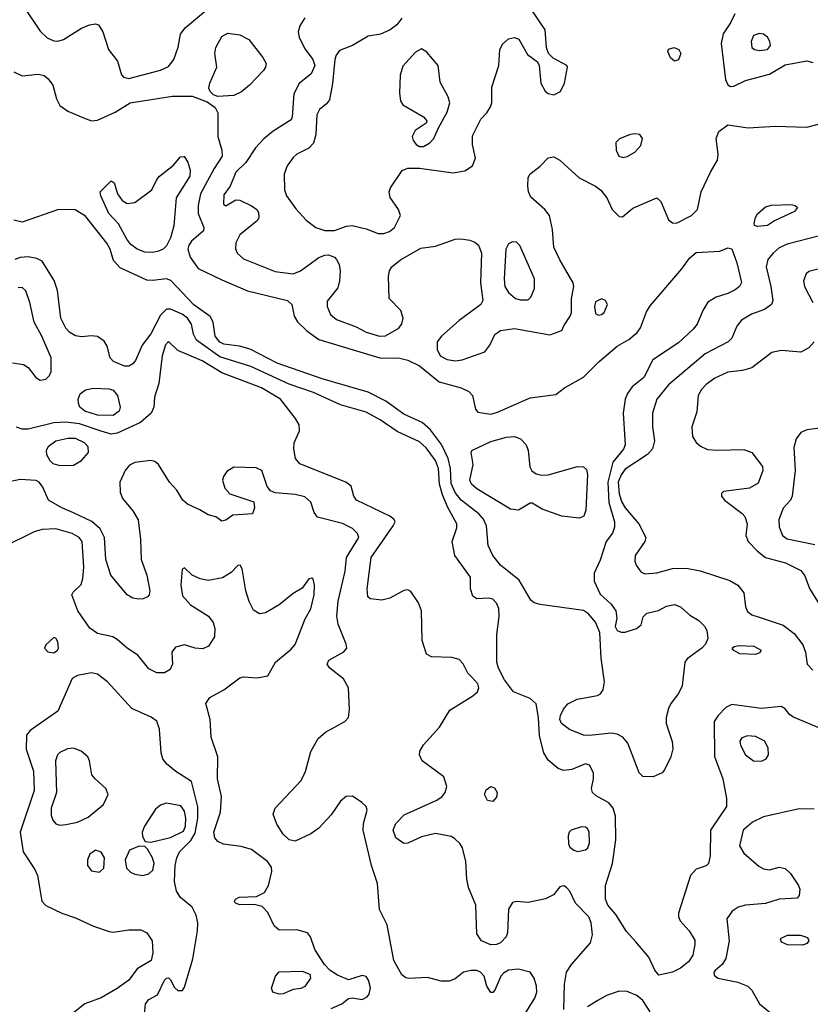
# Model space of a CAD drawing. Extents: x 1173029 to 1307123, y 522559 to 678521.
# Tile 146 of 256: x 1238252 to 1242252, y 547663 to 552646. Entities that reach past the tile are written whole.
import ezdxf

# ---------------------------------------------------------------- set-up
doc = ezdxf.new("R2010")
doc.units = 0

msp = doc.modelspace()

# ---------------------------------------------------------------- linework, layer by layer
at = {"layer": '0CON10XD'}
for points in [[(1238276.9, 552706.9), (1238355, 552587.5), (1238390.6, 552555), (1238425, 552539.2), (1238445, 552537.5), (1238474.1, 552545.9), (1238565, 552602.5), (1238605, 552620), (1238635, 552625.5), (1238650, 552620), (1238671.8, 552585), (1238700.9, 552495), (1238746.7, 552436.7), (1238766.6, 552366.6), (1238776.7, 552355), (1238805, 552348.5), (1238965, 552390.8), (1239005, 552409.5), (1239032.5, 552445), (1239053.6, 552506.4), (1239066.4, 552573.6), (1239089.4, 552605), (1239255, 552742.8)], [(1240185, 552653.8), (1240159.8, 552620.2), (1240126.2, 552595), (1240077.8, 552572.2), (1240015, 552563.5), (1239935.3, 552514.7), (1239870.4, 552489.6), (1239853.2, 552466.8), (1239846, 552444), (1239833.8, 552323.8), (1239819.8, 552240.2), (1239805, 552220), (1239768.7, 552191.3), (1239755.3, 552164.7), (1239751.1, 552065), (1239739.3, 552020.7), (1239714.4, 551995.6), (1239655, 551965.8), (1239635, 551948), (1239605, 551906.2), (1239590, 551865), (1239591.8, 551785), (1239602.1, 551755), (1239649.1, 551689.1), (1239701.7, 551631.7), (1239750, 551595), (1239795, 551579.1), (1239845, 551579.4), (1239905, 551601.3), (1239934.6, 551604.6), (1240005, 551587.5), (1240065, 551564.5), (1240095, 551564.5), (1240123.8, 551575), (1240147.5, 551595), (1240178.6, 551655), (1240167.8, 551685), (1240126.5, 551746.5), (1240121.5, 551775), (1240127.7, 551795), (1240186.6, 551883.4), (1240216, 551894), (1240275, 551895.3), (1240445, 551871.1), (1240505, 551881.4), (1240543.2, 551906.8), (1240557.5, 551945), (1240542.2, 552015), (1240542.2, 552057.8), (1240585, 552143.3), (1240615.6, 552174.4), (1240634.4, 552205.6), (1240640, 552225), (1240640, 552305), (1240675.4, 552415), (1240680.9, 552495), (1240696.4, 552523.7), (1240725, 552548.5), (1240755, 552556.7), (1240777.8, 552547.8), (1240820.6, 552470.6), (1240872.5, 552432.5), (1240880, 552415), (1240887.9, 552325), (1240911.1, 552285), (1240925, 552273.3), (1240955, 552265.8), (1240988.1, 552281.9), (1241009.2, 552325), (1241023.8, 552405), (1241020, 552415), (1240950.9, 552450.9), (1240928, 552475), (1240917.5, 552505), (1240910, 552595), (1240885, 552632), (1240816.9, 552735)], [(1241870.9, 552675), (1241849, 552631), (1241811.4, 552575), (1241800.8, 552525), (1241822.7, 552342.7), (1241835, 552315.8), (1241848.3, 552308.3), (1241865, 552309.4), (1241925, 552339.1), (1242045, 552369.6), (1242125, 552417.1), (1242235, 552438), (1242265, 552430)], [(1239695, 552656.2), (1239668.6, 552615), (1239660.6, 552585), (1239666.2, 552556.2), (1239696.2, 552496.2), (1239735.3, 552445), (1239744.7, 552415), (1239727.5, 552372.5), (1239666.6, 552323.4), (1239639.8, 552270.2), (1239631.1, 552155), (1239625, 552140), (1239535, 552081.5), (1239487.7, 552042.3), (1239445, 551998.1), (1239396.1, 551923.9), (1239345.4, 551875), (1239316.5, 551803.5), (1239285, 551760), (1239283, 551713), (1239295, 551703.3), (1239345, 551733.8), (1239365, 551732), (1239425, 551704.2), (1239452, 551685), (1239459.7, 551669.7), (1239462, 551645), (1239455, 551630), (1239365, 551558), (1239345, 551516.7), (1239344.4, 551485.6), (1239351.9, 551465), (1239383.8, 551435), (1239545, 551372.3), (1239635, 551359.6), (1239672.5, 551375), (1239765, 551442.5), (1239795, 551454.5), (1239815, 551455.5), (1239844, 551444), (1239855, 551432.9), (1239867.7, 551407.7), (1239873.3, 551375), (1239870.7, 551325), (1239860.8, 551289.2), (1239807.8, 551222.2), (1239807.3, 551195), (1239824.1, 551154.1), (1239855, 551129.5), (1239955, 551091.5), (1240004.6, 551064.6), (1240072.5, 551045), (1240103.6, 551046.4), (1240170.8, 551085), (1240185, 551106.7), (1240191.4, 551135), (1240180, 551175), (1240121.2, 551235), (1240117.7, 551347.7), (1240122.9, 551375), (1240135.6, 551395), (1240179.1, 551430.9), (1240280.9, 551489.1), (1240355, 551500), (1240455, 551534.6), (1240485, 551537.5), (1240529.7, 551529.7), (1240555, 551520.5), (1240573.1, 551505), (1240588.2, 551465), (1240583.8, 551315), (1240595.6, 551225), (1240585.8, 551205), (1240565, 551188.9)], [(1239255, 552256.7), (1239232.5, 552265), (1239215, 552282.5), (1239209.3, 552299.3), (1239214, 552325), (1239248.6, 552405), (1239240, 552475), (1239244, 552505), (1239275, 552561.2), (1239305, 552578), (1239365, 552568.9), (1239412, 552545), (1239482.9, 552455), (1239498.6, 552425), (1239495.7, 552405), (1239485, 552389.2), (1239415, 552314.4), (1239375, 552281.5), (1239335, 552263.1), (1239255, 552256.7)], [(1241995, 552490), (1242035, 552494.6), (1242050.6, 552515), (1242048.1, 552535), (1242035, 552558), (1242015, 552572), (1241995, 552576.2), (1241965, 552566.7), (1241952.9, 552535), (1241956, 552505), (1241970, 552495), (1241995, 552490)], [(1240295, 552004.1), (1240327.8, 552022.2), (1240347.8, 552045), (1240370.5, 552099.5), (1240415, 552178), (1240427.9, 552225), (1240420.5, 552255), (1240379.3, 552329.3), (1240369.4, 552415), (1240311.2, 552481.2), (1240285, 552498.9), (1240255, 552482.2), (1240189.8, 552410.2), (1240177.8, 552365), (1240173.1, 552275), (1240178.9, 552235), (1240191.1, 552215), (1240295.8, 552155), (1240312, 552135), (1240308.1, 552121.9), (1240252.7, 552085), (1240237.7, 552055), (1240242.3, 552035), (1240257.5, 552015), (1240275, 552004.7), (1240295, 552004.1)], [(1241565, 552436.7), (1241545, 552453.3), (1241531.2, 552485), (1241535, 552496.7), (1241564.1, 552505.9), (1241586.7, 552495), (1241596.2, 552475), (1241585, 552443.3), (1241565, 552436.7)], [(1238222.5, 552382.5), (1238265, 552361.2), (1238345, 552370), (1238375, 552363.5), (1238396.4, 552346.4), (1238419.2, 552315), (1238437.7, 552245), (1238455, 552211.9), (1238495, 552182.5), (1238575, 552148.6), (1238615, 552133.8), (1238645, 552138), (1238735, 552177.8), (1238811.2, 552225), (1239025, 552259.6), (1239125, 552258.6), (1239200, 552230), (1239241.7, 552201.7), (1239254.5, 552174.5), (1239255.3, 552055.3), (1239275.5, 551985), (1239276.9, 551955), (1239236.4, 551893.6), (1239167.1, 551765), (1239155.8, 551705), (1239155.3, 551665.3), (1239183.1, 551595), (1239181.7, 551578.3), (1239121.1, 551525), (1239107.5, 551505), (1239103.3, 551485), (1239115, 551444.3), (1239155, 551387.5), (1239275, 551329.1), (1239405, 551274.6), (1239607.5, 551225), (1239628.1, 551205), (1239640, 551145), (1239657.1, 551117.1), (1239705, 551070.8), (1239765, 551026.9), (1240074.3, 550934.3), (1240175, 550932.4), (1240215, 550922.4), (1240275, 550894.7), (1240373.9, 550813.9), (1240485, 550783.8), (1240524.6, 550764.6), (1240543.6, 550743.6), (1240558.1, 550675), (1240569.7, 550659.7), (1240635, 550650.4), (1240670.1, 550659.9), (1240835, 550731.8), (1240965, 550750), (1241007.7, 550782.3), (1241105, 550837.1), (1241183.6, 550916.3), (1241275, 550993.5), (1241333.1, 551026.9), (1241376.7, 551063.3), (1241392.9, 551087.1), (1241423, 551167), (1241442.6, 551197.4), (1241602.9, 551385), (1241641.4, 551438.6), (1241675, 551467.1), (1241795, 551474.4), (1241835, 551492), (1241855, 551486.7), (1241881.1, 551415), (1241903.2, 551316.8), (1241893.1, 551295), (1241871.2, 551278.8), (1241835, 551260), (1241775, 551242.1), (1241734, 551216), (1241708.5, 551175), (1241679.6, 551105), (1241660.1, 551079.9), (1241585, 551010), (1241455.3, 550924.7), (1241409.7, 550835), (1241351.3, 550788.7), (1241326.7, 550755), (1241316, 550725), (1241305.4, 550655), (1241315.9, 550495), (1241306.6, 550473.4), (1241253, 550407.1), (1241227, 550305), (1241233, 550203), (1241261.7, 550105), (1241261.4, 550078.6), (1241251.9, 550048.1), (1241220, 550005), (1241188.6, 549911.4), (1241157.7, 549845), (1241158.5, 549805), (1241188.1, 549738.1), (1241245, 549687.5), (1241267.7, 549655), (1241272.5, 549617.5), (1241264.4, 549575), (1241275, 549554.2), (1241295, 549545.7), (1241315, 549545.7), (1241372.5, 549565), (1241396.1, 549583.9), (1241406.4, 549623.6), (1241425, 549643.3), (1241483.4, 549656.6), (1241525, 549677.3), (1241565, 549686.7), (1241595.4, 549675.4), (1241642.4, 549632.4), (1241687.8, 549605), (1241717, 549577), (1241727.8, 549555), (1241732.9, 549515), (1241722.5, 549485), (1241704, 549465), (1241628.6, 549411.4), (1241618, 549395), (1241603.1, 549275), (1241584.6, 549235.4), (1241545.6, 549185), (1241535, 549160), (1241523.6, 549115), (1241523.5, 549085), (1241552.7, 548992.7), (1241555.9, 548955.9), (1241546, 548915), (1241515, 548850), (1241503.3, 548835), (1241457.5, 548815), (1241405, 548815.8), (1241386, 548835), (1241328.6, 548985), (1241304, 549015), (1241275, 549029.5), (1241245, 549034.5), (1241135, 549023.2), (1241104.8, 549025.2), (1241033.5, 549053.5), (1240993.3, 549085), (1240985.2, 549105), (1240988.6, 549125), (1241002.9, 549157.1), (1241025, 549183.8), (1241072.5, 549207.5), (1241174.7, 549225.3), (1241191.4, 549235), (1241203.6, 549255), (1241211.1, 549295), (1241193.3, 549415), (1241187.7, 549545), (1241165, 549597.1), (1241129.5, 549639.5), (1241105, 549656.4), (1240885, 549687.1), (1240855.5, 549695.5), (1240838.9, 549708.9), (1240779.9, 549809.9), (1240684.2, 549885), (1240645, 549934), (1240622.9, 549985), (1240613.2, 550085), (1240599.1, 550119.1), (1240575.4, 550145), (1240485, 550213.7), (1240455, 550252.8), (1240435, 550298.6), (1240431.9, 550375), (1240419.4, 550425), (1240386.9, 550496.9), (1240330.5, 550570.5), (1240288.1, 550608.1), (1240195, 550650.3), (1240104.3, 550715.7), (1240015, 550760.6), (1239782.2, 550827.8), (1239555, 550907.2), (1239418, 550978), (1239364.1, 550994.1), (1239285, 551004), (1239265, 551013.9), (1239241.6, 551045), (1239230.3, 551115), (1239215, 551144.6), (1239133.7, 551203.7), (1239016.8, 551326.8), (1238995, 551335.4), (1238925, 551326.2), (1238895, 551328.5), (1238760.5, 551390.5), (1238727.3, 551427.3), (1238708.9, 551485), (1238692.7, 551515), (1238585, 551651.1), (1238533.3, 551683.3), (1238447.5, 551685), (1238265, 551620.6), (1238221.7, 551631.7)], [(1240565, 551188.9), (1240475, 551123.5), (1240385.3, 551044.7), (1240364.6, 551015.4), (1240365, 550977.5), (1240379.4, 550945), (1240415, 550926.9), (1240455, 550920.4), (1240491.2, 550925), (1240605.5, 550964.5), (1240630.6, 550999.4), (1240656.6, 551053.4), (1240685, 551072.9), (1240755, 551082.7), (1240935, 551051.4), (1240995, 551072.5), (1241005, 551097.5), (1241037.5, 551145), (1241043.3, 551165), (1241043.8, 551235), (1241056, 551295), (1241052.5, 551315), (1240985, 551430), (1240954.4, 551495), (1240948.5, 551585), (1240931.9, 551655), (1240908.6, 551685), (1240838.1, 551748.1), (1240826.1, 551775), (1240823.4, 551805), (1240824.6, 551845), (1240833.8, 551865), (1240885.2, 551904.8), (1240925, 551947.1), (1240955, 551951.4), (1240985.5, 551935.5), (1241082, 551845), (1241165, 551803.1), (1241192.8, 551782.8), (1241222.9, 551745), (1241250, 551685), (1241285, 551650), (1241301.7, 551648.3), (1241355, 551692.5), (1241475, 551744.2), (1241495, 551726), (1241535, 551632.9), (1241555, 551617.8), (1241575.7, 551615.7), (1241651.4, 551655), (1241680.6, 551685), (1241700, 551775), (1241746.9, 551875), (1241782.3, 551935), (1241786.7, 551965), (1241776.2, 552045), (1241790.1, 552079.9), (1241835.4, 552114.6), (1241938.1, 552098.1), (1242075, 552107.9), (1242235, 552102), (1242325, 552125.5)], [(1241305, 551948.8), (1241325, 551954), (1241365, 551975.8), (1241395, 552010), (1241403.1, 552045), (1241388.8, 552065), (1241365, 552069.1), (1241340, 552065), (1241287.3, 552042.7), (1241268.8, 552025), (1241269.2, 551985), (1241283.8, 551955), (1241305, 551948.8)], [(1238925, 551467.5), (1238885, 551469.2), (1238845.7, 551485), (1238815, 551508.5), (1238793.3, 551535), (1238752.2, 551612.2), (1238703.3, 551665), (1238662.5, 551755), (1238658.8, 551775), (1238715, 551830), (1238729.7, 551819.7), (1238746.7, 551765), (1238771.2, 551731.2), (1238795.5, 551715.5), (1238835, 551720.5), (1238921.2, 551785), (1238945, 551837.5), (1238960, 551855), (1239030.9, 551909.1), (1239065, 551952), (1239084.2, 551954.2), (1239103.3, 551925), (1239113.8, 551885), (1239112.3, 551855), (1239042.9, 551745), (1239032.3, 551602.3), (1239015, 551541.4), (1238995, 551502.2), (1238977.1, 551485), (1238955, 551474.6), (1238925, 551467.5)], [(1241985, 551600), (1241970, 551605), (1241967.5, 551615), (1241974, 551645), (1241985, 551663.3), (1242025, 551699.2), (1242055, 551708.1), (1242155, 551710), (1242175.9, 551705.9), (1242187.5, 551695), (1242172.5, 551675), (1242071.7, 551628.3), (1242035, 551604.2), (1241985, 551600)], [(1240785, 551227.5), (1240825, 551228.6), (1240838.6, 551241.4), (1240857.1, 551285), (1240856.2, 551335), (1240783.2, 551503.2), (1240765, 551520.4), (1240745, 551522.3), (1240725, 551512.5), (1240711.9, 551485), (1240702.9, 551335), (1240706.5, 551296.5), (1240725.2, 551265.2), (1240760.8, 551235), (1240785, 551227.5)], [(1242305, 551554.7), (1242135, 551510.6), (1242095, 551491.1), (1242064.8, 551465.2), (1242037.6, 551432.4), (1242028.4, 551395), (1242053.2, 551295), (1242061.9, 551225), (1242055.5, 551204.5), (1242020.6, 551179.4), (1241954, 551155), (1241904.1, 551125.9), (1241880.5, 551095), (1241854.5, 551035), (1241836.9, 551015), (1241720, 550955), (1241535, 550797.8), (1241475.7, 550725), (1241454.4, 550655), (1241454.4, 550585), (1241463.3, 550515), (1241454.4, 550475), (1241428.1, 550445), (1241315, 550370.7), (1241295, 550342.1), (1241280.6, 550305), (1241285, 550246), (1241297.8, 550205), (1241316.2, 550175), (1241383.8, 550095), (1241419.4, 550025), (1241414.4, 550005), (1241365.5, 549935), (1241364.5, 549905), (1241371.1, 549885), (1241395, 549852), (1241415, 549842), (1241475, 549847.1), (1241555, 549868.9), (1241625, 549870.5), (1241695, 549856.5), (1241845, 549807.9), (1241885, 549783.5), (1241916.5, 549745), (1241923.5, 549675), (1241935, 549651.4), (1241956, 549635), (1241993.1, 549623.1), (1242115, 549582.1), (1242170.4, 549540.4), (1242215, 549482.9), (1242228.2, 549445), (1242235.4, 549385), (1242265, 549354)], [(1242315, 549053.6), (1242166.6, 549116.6), (1242148.8, 549128.8), (1242125, 549159.2), (1242105, 549170), (1242005, 549159.5), (1241855, 549180.6), (1241825.3, 549164.7), (1241785.3, 549124.7), (1241765.4, 549094.6), (1241766.6, 548916.6), (1241809.2, 548805), (1241828.5, 548705), (1241827.5, 548665), (1241746.4, 548545), (1241745.5, 548414.5), (1241736.2, 548375), (1241725, 548363.8), (1241675, 548347.5), (1241646.5, 548315), (1241584.4, 548125), (1241584.5, 548105), (1241593.3, 548085), (1241639.5, 548035), (1241667.3, 547987.3), (1241668.5, 547965), (1241657.6, 547912.4), (1241635, 547878.2), (1241595, 547845.4), (1241555, 547826.5), (1241485, 547811.2), (1241465, 547836.2), (1241435, 547901.2), (1241369.4, 547979.4), (1241321.7, 548031.7), (1241267.7, 548117.8), (1241228.2, 548165), (1241216.2, 548195), (1241216, 548265), (1241250.9, 548375), (1241267.6, 548495), (1241266.7, 548615), (1241255.4, 548655), (1241232, 548682), (1241168.2, 548718.2), (1241150.5, 548735), (1241144.5, 548755), (1241155.5, 548805), (1241154.6, 548834.6), (1241135, 548874), (1241115, 548879.4), (1241045, 548851.5), (1241005, 548846.4), (1240976.7, 548856.7), (1240925, 548898.6), (1240903.3, 548935), (1240881.7, 549021.7), (1240876.4, 549115), (1240864.6, 549184.6), (1240835, 549211.1), (1240750.6, 549245), (1240705.6, 549305.6), (1240674.1, 549365), (1240666.7, 549395), (1240666.7, 549535), (1240677.9, 549625), (1240676.3, 549666.3), (1240665, 549693.8), (1240645, 549714), (1240625, 549719.2), (1240565, 549715.8), (1240545, 549728), (1240532.9, 549765), (1240532.5, 549825), (1240453.3, 549935), (1240439.4, 550005), (1240463.5, 550075), (1240464.5, 550095), (1240417.4, 550177.4), (1240391.4, 550241.4), (1240375.2, 550295), (1240371.2, 550375), (1240355.6, 550415), (1240308.5, 550478.5), (1240275, 550509.5), (1240161.9, 550561.9), (1240075, 550621.3), (1240005, 550659.7), (1239875, 550696.4), (1239738.8, 550758.8), (1239615, 550800.8), (1239421.2, 550891.2), (1239265, 550940.2), (1239147.2, 551025), (1239130.7, 551055), (1239120.7, 551105), (1239100.4, 551135), (1239074.5, 551155), (1239015, 551181.8), (1238995, 551181.2), (1238965, 551151.3), (1238915, 551056.2), (1238871.7, 550998.3), (1238838.3, 550921.7), (1238825, 550904.6), (1238805, 550893.1), (1238782.3, 550892.3), (1238726.5, 550916.5), (1238710, 550935), (1238694.6, 550994.6), (1238679.4, 551019.4), (1238645, 551043.5), (1238615.4, 551045.4), (1238565, 551041.5), (1238535, 551046.4), (1238505, 551063.6), (1238484.6, 551085), (1238459.6, 551135), (1238444, 551275), (1238426.6, 551326.6), (1238365, 551423.3), (1238337.9, 551437.9), (1238295, 551445.4), (1238255, 551442.5), (1238226.9, 551433.1)], [(1242305, 551386.9), (1242245, 551371.2), (1242230.5, 551359.5), (1242217.5, 551325), (1242221.9, 551295), (1242265.6, 551215)], [(1238215, 550909.1), (1238271.2, 550901.2), (1238295.3, 550885.3), (1238333.1, 550835), (1238355, 550821.1), (1238385, 550827.1), (1238402.5, 550845), (1238411.4, 550865), (1238410.6, 550935), (1238363.6, 551045), (1238325.5, 551115), (1238303.6, 551215), (1238283.2, 551273.2), (1238265, 551290.8), (1238245, 551288.6)], [(1241180.7, 551150.7), (1241195, 551153.3), (1241208.8, 551165), (1241226.2, 551205), (1241216.7, 551225), (1241195, 551233.3), (1241165, 551217.5), (1241160, 551195), (1241165, 551160), (1241180.7, 551150.7)], [(1241005, 547637.5), (1241008.5, 547765), (1241018.8, 547825), (1241044.5, 547865), (1241139.4, 547975), (1241150.4, 548015), (1241142.7, 548075), (1241131.1, 548105), (1241064.7, 548174.7), (1241035, 548236), (1241018.8, 548255), (1241005, 548262), (1240985, 548258), (1240953, 548217), (1240912.7, 548197.3), (1240825, 548177.5), (1240765, 548184.2), (1240745, 548177.5), (1240725.8, 548144.2), (1240720, 548025), (1240713.3, 548005), (1240685, 547973.8), (1240664.7, 547965.3), (1240635, 547963.6), (1240588.6, 547985), (1240565, 548020), (1240560, 548165), (1240522.5, 548255), (1240513.6, 548296.4), (1240508.5, 548385), (1240491.9, 548455), (1240480.8, 548475), (1240452.6, 548502.6), (1240435, 548511.9), (1240355, 548527.8), (1240285, 548510.5), (1240215, 548478.5), (1240195, 548476.5), (1240155.9, 548505.9), (1240141.2, 548545), (1240155, 548577.8), (1240197.3, 548622.7), (1240363.1, 548696.9), (1240388.9, 548715), (1240404.4, 548735), (1240412.9, 548765), (1240397.1, 548815), (1240287.5, 548895), (1240274.4, 548925), (1240275.7, 548945), (1240294.5, 548975.5), (1240375.7, 549065), (1240428.8, 549151.2), (1240545, 549224.2), (1240568.6, 549245), (1240574.4, 549265), (1240569.5, 549285), (1240539.5, 549319.5), (1240519.7, 549339.7), (1240495, 549385.7), (1240475, 549407.5), (1240438.2, 549418.2), (1240335, 549421.2), (1240310, 549435), (1240288.1, 549505), (1240284.4, 549655), (1240270, 549695), (1240231.7, 549751.7), (1240215, 549760), (1240195, 549758.1), (1240125, 549719.1), (1240085, 549709.1), (1240025.7, 549715.7), (1240014.2, 549725), (1240009.5, 549765), (1240030.6, 549925), (1240142, 550085), (1240151.2, 550105), (1240147.3, 550117.3), (1240125, 550134.2), (1239956, 550215), (1239942, 550235), (1239928.8, 550285), (1239902, 550305), (1239669.1, 550399.1), (1239646.7, 550425), (1239638.2, 550475), (1239641.5, 550505), (1239667.1, 550565), (1239666.4, 550595), (1239648, 550628), (1239571.2, 550725), (1239475, 550783.8), (1239275, 550858.3), (1239175, 550919.8), (1239052, 550972), (1239005, 551017.5), (1238989.5, 551000.5), (1238972.9, 550945), (1238955.5, 550805), (1238934.4, 550735), (1238931.4, 550685), (1238916.9, 550655), (1238863.3, 550606.7), (1238745, 550552.8), (1238715, 550548.9), (1238665, 550564.3), (1238555, 550600), (1238485, 550608.4), (1238425, 550605.2), (1238295, 550573.5), (1238265, 550573.5), (1238235, 550583.5)], [(1242270.8, 551015), (1242245.2, 550984.8), (1242205, 550963.9), (1242105, 550971.2), (1242058, 550962), (1241956.7, 550885), (1241909.3, 550870.7), (1241835, 550862.5), (1241768.7, 550831.3), (1241725, 550799.6), (1241702.1, 550775), (1241685.4, 550745), (1241677.9, 550662.1), (1241652.1, 550585), (1241656.5, 550536.5), (1241675, 550506), (1241697.2, 550487.2), (1241731.7, 550471.7), (1241785, 550467.1), (1241915, 550471.4), (1241956, 550455), (1242010, 550385), (1242012, 550365), (1241988.8, 550301.2), (1241945, 550275.8), (1241812.5, 550257.5), (1241802.5, 550247.5), (1241802.5, 550235), (1241817.5, 550215), (1241907.8, 550147.8), (1241921.5, 550131.5), (1241933.1, 550095), (1241926.7, 550035), (1241936.9, 550005), (1241985, 549955.6), (1242025, 549924.5), (1242127, 549897), (1242205, 549858.9), (1242225, 549830.8), (1242247.4, 549767.4), (1242297.7, 549687.7)], [(1238725, 550642.4), (1238645, 550644.4), (1238581.9, 550665), (1238557.1, 550685), (1238549.4, 550705), (1238547.1, 550725), (1238557.8, 550752.2), (1238585, 550772.9), (1238625, 550781.8), (1238705, 550777.5), (1238725, 550770.6), (1238746.5, 550745), (1238759.6, 550685), (1238754.6, 550665), (1238725, 550642.4)], [(1242300.8, 550579.2), (1242235, 550570), (1242205, 550557.5), (1242181.2, 550525), (1242168.2, 550481.8), (1242174.7, 550365.3), (1242160, 550235), (1242151.2, 550215), (1242115, 550174.3), (1242093.2, 550115), (1242095, 550078.8), (1242111.8, 550035), (1242135, 550019.6), (1242275, 549990)], [(1238455, 550390), (1238525, 550391.8), (1238565, 550415.5), (1238600.9, 550455), (1238597.9, 550485), (1238580, 550505), (1238535, 550526.6), (1238495, 550527), (1238435, 550513.6), (1238395.5, 550485), (1238386.5, 550465), (1238387.8, 550445), (1238404.6, 550414.6), (1238420.2, 550400.2), (1238455, 550390)], [(1241085, 550123.8), (1240995, 550133.3), (1240895, 550168.6), (1240845, 550200), (1240835, 550200), (1240775, 550164.4), (1240735, 550168.2), (1240565, 550272), (1240538.2, 550295), (1240529.1, 550315), (1240547.1, 550395), (1240536.2, 550455), (1240540, 550465), (1240635, 550511.2), (1240715, 550532.5), (1240756.2, 550536.2), (1240785.8, 550525), (1240814.3, 550495), (1240824.4, 550465), (1240833.6, 550383.6), (1240843.6, 550363.6), (1240865, 550348), (1240891.2, 550341.2), (1240925, 550342.9), (1241075, 550385.6), (1241105, 550383.8), (1241119.7, 550369.7), (1241125.6, 550345), (1241115.7, 550164.3), (1241105.8, 550134.2), (1241085, 550123.8)], [(1240805, 547608), (1240858.8, 547695), (1240867.9, 547725), (1240866.9, 547755), (1240854.4, 547795), (1240835.3, 547825.3), (1240775, 547840.4), (1240725, 547835.4), (1240699.8, 547820.2), (1240687.1, 547805), (1240655.7, 547734.3), (1240645, 547723.3), (1240635, 547722.5), (1240616, 547755), (1240602.5, 547805), (1240584, 547825), (1240565, 547834.4), (1240535.6, 547834.4), (1240497.5, 547825), (1240455, 547792.5), (1240425, 547780), (1240385, 547780), (1240315, 547798), (1240223, 547793), (1240205, 547797.1), (1240185, 547812.9), (1240145.3, 547885), (1240111.2, 548065), (1240073.1, 548143.1), (1240062.7, 548275), (1240031.3, 548365), (1239990.3, 548545), (1239992.1, 548577.9), (1240010.6, 548645), (1240004.2, 548665), (1239983.8, 548683.8), (1239935, 548717.1), (1239904.6, 548715.4), (1239875, 548690.8), (1239828.7, 548621.3), (1239765, 548554.5), (1239724.4, 548525.6), (1239645, 548489.1), (1239616.1, 548496.1), (1239585, 548523.5), (1239553.6, 548575), (1239534.3, 548625), (1239544.2, 548655), (1239676.5, 548795), (1239697.9, 548842.1), (1239725, 548942), (1239761.9, 549008.1), (1239799.5, 549040.5), (1239897.5, 549095), (1239915.8, 549115), (1239920, 549155), (1239916, 549265), (1239890.9, 549310.9), (1239821.2, 549365), (1239808, 549385), (1239816.7, 549405), (1239892.3, 549447.7), (1239906.7, 549465), (1239903.8, 549485), (1239862.5, 549587.5), (1239857.1, 549627.1), (1239864, 549704), (1239898, 549855), (1239906.2, 549925), (1239967.1, 550025), (1239960.5, 550045), (1239935, 550071.8), (1239885, 550096.8), (1239759.1, 550129.1), (1239742.1, 550152.1), (1239724.5, 550205), (1239695, 550231.2), (1239645, 550243.6), (1239545, 550251.9), (1239521.2, 550261.2), (1239504.1, 550284.1), (1239477.5, 550365), (1239447.7, 550377.7), (1239335, 550381.2), (1239300.5, 550359.5), (1239283.8, 550335), (1239278.8, 550315), (1239290, 550275), (1239315.7, 550245.7), (1239436.4, 550206.4), (1239440, 550175), (1239430, 550145), (1239330.7, 550139.3), (1239295, 550112.5), (1239275, 550107.5), (1239245, 550130), (1239205, 550140), (1239163.3, 550165), (1239101.2, 550195), (1239077.5, 550215), (1239047.1, 550265), (1239010, 550305), (1238954, 550395), (1238935, 550410.8), (1238915, 550415.6), (1238835, 550405.5), (1238808.3, 550391.7), (1238785.2, 550364.8), (1238759.2, 550305), (1238761.1, 550255), (1238772.7, 550222.7), (1238825, 550160), (1238850.9, 550115), (1238863.8, 550015), (1238867.3, 549915), (1238895.5, 549835), (1238910.6, 549755), (1238907.5, 549735), (1238898.8, 549725), (1238877.5, 549715), (1238855, 549713.1), (1238825, 549718.1), (1238795.4, 549735.4), (1238712.9, 549835), (1238688.4, 549915), (1238681.6, 550025), (1238659.1, 550069.1), (1238617.2, 550107.2), (1238525, 550150.7), (1238465.7, 550175), (1238397.5, 550215), (1238369.7, 550279.7), (1238350, 550305), (1238335, 550313.8), (1238255, 550319.5), (1238175, 550302.9)], [(1239526.4, 548356.4), (1239505.8, 548385), (1239425, 548445.8), (1239372.1, 548462.1), (1239283, 548473), (1239255, 548487.5), (1239240, 548505), (1239234.5, 548535), (1239267.3, 548635), (1239272.9, 548715), (1239252.7, 548805), (1239254.8, 548915), (1239220.3, 549015), (1239215.3, 549105.3), (1239194.3, 549185), (1239214, 549215), (1239285, 549254.5), (1239365, 549315.8), (1239385, 549320.8), (1239454.2, 549315.8), (1239507.5, 549325), (1239545.7, 549395), (1239625, 549460), (1239645, 549483.3), (1239696.6, 549613.4), (1239724.6, 549665), (1239741.8, 549735), (1239744.3, 549785), (1239736, 549815), (1239729.5, 549819.5), (1239715, 549816.7), (1239681.1, 549768.9), (1239635, 549741.5), (1239565, 549684.5), (1239495, 549644.3), (1239465, 549638.6), (1239435, 549658.6), (1239412.2, 549702.2), (1239396.2, 549755), (1239377.8, 549867.8), (1239367.5, 549885), (1239355, 549883.8), (1239322, 549848), (1239278.9, 549821.1), (1239205, 549807.1), (1239165.6, 549815.6), (1239124.3, 549834.3), (1239085, 549872.5), (1239074, 549865), (1239066.7, 549785), (1239075, 549730), (1239116.2, 549685), (1239206.9, 549626.9), (1239231.1, 549595), (1239240, 549565), (1239236.9, 549523.1), (1239207.5, 549475), (1239178, 549462), (1239140, 549465), (1239085, 549481.9), (1239040.3, 549469.7), (1239022, 549445), (1239025.7, 549385), (1239013, 549357), (1238985, 549340), (1238945, 549340), (1238905, 549361.2), (1238849.7, 549429.7), (1238796.2, 549465), (1238745, 549510), (1238722.4, 549522.4), (1238645, 549540.5), (1238606.4, 549566.4), (1238545.5, 549655), (1238516, 549735), (1238521.7, 549748.3), (1238562.7, 549787.3), (1238572.1, 549817.9), (1238577.1, 549875), (1238567.9, 550005), (1238553.5, 550025), (1238518.1, 550045), (1238435, 550069), (1238365, 550065.8), (1238325, 550054.7), (1238165, 549975.6)], [(1238425, 549442), (1238443.3, 549455), (1238447.5, 549465), (1238445, 549497.5), (1238435, 549516.7), (1238425, 549520), (1238385, 549482.5), (1238376.7, 549465), (1238395, 549446.7), (1238425, 549442)], [(1241975, 549434.2), (1241895, 549436), (1241865, 549453.3), (1241857.5, 549465), (1241866.4, 549473.6), (1241891.2, 549478.8), (1241966.2, 549476.2), (1242003.3, 549455), (1241995, 549441.2), (1241975, 549434.2)], [(1238876.9, 547545), (1238888.8, 547665), (1238905, 547686.7), (1238949.3, 547710.7), (1238983.8, 547785), (1238994.1, 547795.9), (1239005, 547796.7), (1239015, 547786.7), (1239035, 547747.5), (1239052.3, 547732.3), (1239075, 547733.8), (1239085, 547750), (1239127.4, 547892.6), (1239151.6, 548035), (1239152.9, 548075), (1239144.7, 548115), (1239123.9, 548153.9), (1239065, 548204.1), (1239045.1, 548235.1), (1239035.1, 548285), (1239038.4, 548365), (1239046.3, 548403.7), (1239060.8, 548435), (1239117.6, 548492.4), (1239140.3, 548529.7), (1239153.4, 548605), (1239152.9, 548662.9), (1239120.5, 548790.5), (1239042.1, 548842.1), (1238995, 548880.9), (1238976.2, 548905), (1238967.5, 548935), (1238959.5, 549055), (1238945, 549095.6), (1238916.4, 549116.4), (1238819.4, 549159.4), (1238695.9, 549295.9), (1238645, 549334.4), (1238615, 549341.1), (1238545, 549327.3), (1238517.7, 549312.3), (1238445, 549146), (1238305, 549048.8), (1238286, 549025), (1238284, 548955), (1238322.6, 548842.6), (1238325.4, 548745), (1238254, 548535), (1238268.8, 548435), (1238328.6, 548345), (1238341.9, 548315), (1238364.3, 548184.3), (1238385, 548162.5), (1238464.5, 548124.5), (1238535, 548100), (1238625, 548057.9), (1238705, 548031.9), (1238725, 548027.5), (1238805, 548040), (1238865, 548040), (1238895, 548024), (1238922.2, 547985), (1238926.3, 547923.7), (1238917.5, 547885), (1238846.9, 547843.1), (1238804, 547785), (1238745, 547742.9), (1238665, 547695.5), (1238581.4, 547665), (1238435, 547548.6)], [(1242005, 548894.4), (1242028.8, 548905), (1242040, 548925), (1242039.5, 548959.5), (1242022.5, 548995), (1241975, 549018.8), (1241935, 549021.5), (1241905, 549012), (1241895.8, 548995), (1241899.4, 548975), (1241925, 548925.8), (1241964.6, 548894.6), (1242005, 548894.4)], [(1238455, 548570.5), (1238485, 548573.2), (1238545, 548585.3), (1238599.1, 548610.9), (1238675.7, 548675), (1238700, 548725), (1238688.2, 548755), (1238633.5, 548803.5), (1238617.7, 548825), (1238605.4, 548895), (1238596.2, 548915), (1238563.5, 548945), (1238525, 548958.8), (1238494.4, 548955.6), (1238455, 548937.1), (1238443.9, 548925), (1238433.7, 548895), (1238437.9, 548735), (1238411.1, 548655), (1238410.4, 548620.4), (1238419.6, 548595), (1238435, 548576.9), (1238455, 548570.5)], [(1240645, 548689.4), (1240619.2, 548695), (1240604.5, 548725), (1240611.8, 548748.2), (1240635, 548764.6), (1240655, 548757.9), (1240667.6, 548735), (1240665, 548712), (1240645, 548689.4)], [(1238915, 548483.8), (1239015, 548506.6), (1239080.4, 548539.6), (1239091.3, 548565), (1239092.7, 548605), (1239085, 548641.4), (1239066.8, 548666.8), (1238995, 548680.4), (1238965, 548670.5), (1238939.8, 548650.2), (1238882.9, 548565), (1238870.8, 548535), (1238872.5, 548512.5), (1238887, 548487), (1238915, 548483.8)], [(1242271.5, 548651.5), (1242195, 548651.9), (1242015, 548612.5), (1241960, 548585), (1241912.7, 548545), (1241894.5, 548465), (1241915, 548428.1), (1241991.7, 548361.7), (1242015, 548349.4), (1242045, 548344.4), (1242095, 548356.7), (1242125, 548350.5), (1242151.8, 548325), (1242192.9, 548265), (1242198.6, 548245), (1242196.1, 548213.9), (1242185, 548200), (1242095, 548195.6), (1242025, 548172.5), (1241925, 548165.6), (1241886.7, 548155), (1241856, 548135), (1241830.6, 548095), (1241840.9, 547985), (1241824.5, 547895.5), (1241805.5, 547864.5), (1241770.8, 547835), (1241764.2, 547825), (1241765, 547810), (1241785, 547795.8), (1241885, 547775.8), (1241936, 547755), (1241955.8, 547735), (1241995.5, 547665.5), (1242070, 547605)], [(1241075, 548437.1), (1241115, 548444.4), (1241126.7, 548455), (1241135, 548480), (1241133.3, 548535), (1241125, 548552), (1241115, 548559.4), (1241095, 548561.1), (1241042, 548545), (1241032.5, 548535), (1241027.5, 548515), (1241028.6, 548475), (1241035, 548458.8), (1241055, 548442.9), (1241075, 548437.1)], [(1238655, 548332.5), (1238677.3, 548352.7), (1238681.2, 548405), (1238663.9, 548433.9), (1238635, 548443.8), (1238607.3, 548422.7), (1238595.7, 548394.3), (1238595.7, 548365.7), (1238615, 548338), (1238655, 548332.5)], [(1238875, 548315.8), (1238905, 548322.9), (1238925, 548341.2), (1238932.2, 548375), (1238924.5, 548404.5), (1238898.8, 548448.8), (1238885, 548462.5), (1238857, 548463), (1238807, 548443), (1238786.4, 548393.6), (1238792.5, 548352.5), (1238812.5, 548332.5), (1238835, 548322), (1238875, 548315.8)], [(1239828.7, 547641.3), (1239881.2, 547665), (1239915, 547692), (1239933.9, 547696.1), (1239985, 547686.9), (1240009.8, 547700.2), (1240019.5, 547715), (1240026.2, 547746.2), (1240016.7, 547785), (1240005, 547803.8), (1239985, 547809.2), (1239915, 547786.7), (1239860.3, 547810.3), (1239822.5, 547835), (1239793.9, 547863.9), (1239745, 547941.2), (1239722.9, 548005), (1239708.8, 548025), (1239655, 548040.6), (1239565, 548038.1), (1239539.8, 548059.8), (1239508.1, 548128.1), (1239478.8, 548158.8), (1239437.6, 548167.6), (1239365, 548167.1), (1239343.8, 548175), (1239338.8, 548185), (1239343.3, 548195), (1239362.5, 548205), (1239450.9, 548209.1), (1239490.7, 548229.3), (1239510, 548265), (1239527.1, 548335), (1239526.4, 548356.4)], [(1242215, 547964.4), (1242238.3, 547971.7), (1242246.7, 547985), (1242238.8, 547998.8), (1242205, 548011.4), (1242135, 548010.8), (1242100, 547995), (1242105, 547980), (1242135.8, 547965.8), (1242215, 547964.4)], [(1239565, 547714.4), (1239533.3, 547725), (1239525.8, 547745), (1239545.7, 547805), (1239565, 547827.5), (1239680.5, 547830.5), (1239720, 547815), (1239722.5, 547795), (1239695, 547753.3), (1239675, 547743.8), (1239635, 547738.8), (1239585, 547715.8), (1239565, 547714.4)], [(1241441.2, 547625), (1241405, 547682.1), (1241375, 547706.9), (1241325, 547728.5), (1241285, 547730), (1241221.5, 547708.5), (1241177, 547683), (1241125, 547650.4)]]:
    msp.add_lwpolyline(points, dxfattribs=at)

doc.saveas('drawing.dxf')
